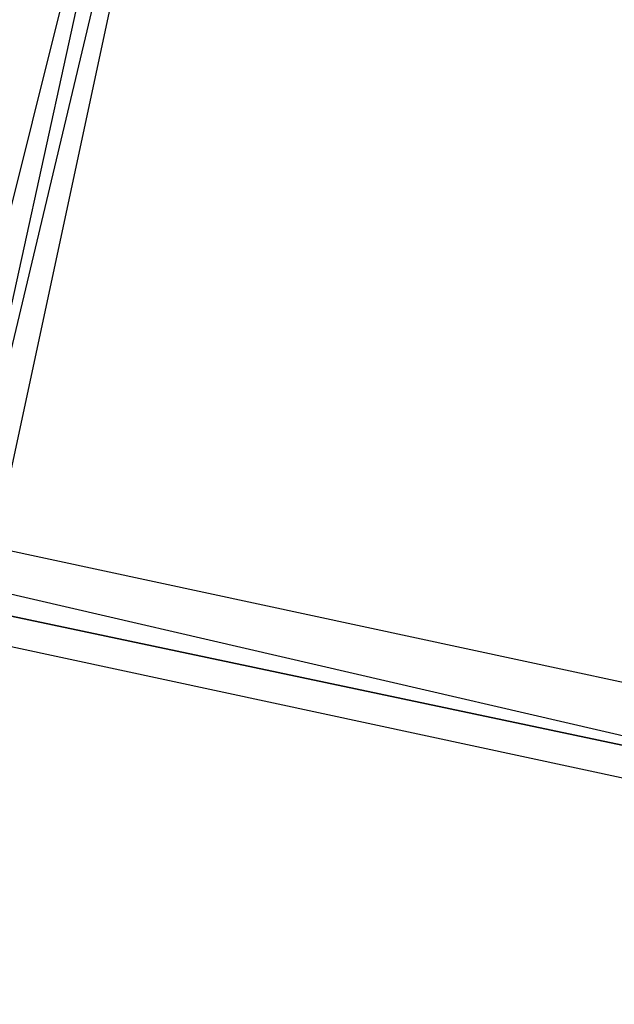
# Model space of a CAD drawing. Header units: feet. Extents: x -79 to 198, y -22 to 181.
# Tile 54 of 256: x 36.406 to 36.672, y 19.362 to 19.802. Entities that reach past the tile are written whole.
import ezdxf

# ---------------------------------------------------------------- set-up
doc = ezdxf.new("R2010")
doc.units = ezdxf.units.FT
doc.layers.add('A-LINEA', color=7, linetype='CONTINUOUS')

msp = doc.modelspace()

# ---------------------------------------------------------------- linework, layer by layer
at = {"layer": 'A-LINEA'}
for points in [[(26.7067, 23.3511), (28.04, 21.6178), (31.0267, 20.8311), (34.0133, 20.0978), (37.0133, 19.4044), (40.0267, 18.7778), (43.0533, 18.2044), (46.0933, 17.6844), (49.1467, 17.2178), (52.2, 16.8044), (55.2533, 16.4444), (58.32, 16.1511), (60.4, 16.0178), (62.48, 15.9511), (64.5467, 15.9244), (66.6267, 15.9511), (68.7067, 16.0178), (70.7867, 16.1511), (72.8533, 16.3244), (74.92, 16.5511), (76.9867, 16.8178), (79.04, 17.1511), (81.08, 17.5244), (83.12, 17.9378)], [(26.7067, 23.3511), (28.04, 21.6178), (31.0267, 20.8311), (34.0133, 20.0978), (37.0133, 19.4044), (40.0267, 18.7778), (43.0533, 18.2044), (46.0933, 17.6844), (49.1467, 17.2178), (52.2, 16.8044), (55.2533, 16.4444), (58.32, 16.1511), (60.4, 16.0178), (62.48, 15.9511), (64.5467, 15.9244), (66.6267, 15.9511), (68.7067, 16.0178), (70.7867, 16.1511), (72.8533, 16.3244), (74.92, 16.5511), (76.9867, 16.8178), (79.04, 17.1511), (81.08, 17.5244), (83.12, 17.9378)], [(36.2267, 20.2178), (36.52, 20.1511), (36.3867, 19.5911), (36.0933, 19.6578), (36.2267, 20.2178)], [(36.2267, 20.2178), (36.52, 20.1511), (36.3867, 19.5911), (36.0933, 19.6578), (36.2267, 20.2178)], [(36.52, 20.1511), (36.2267, 20.2178), (36.1067, 19.6444), (36.4, 19.5911), (36.52, 20.1511)], [(36.52, 20.1511), (36.2267, 20.2178), (36.1067, 19.6444), (36.4, 19.5911), (36.52, 20.1511)], [(36.24, 20.2044), (36.5067, 20.1378), (36.3733, 19.6044), (36.1067, 19.6578), (36.24, 20.2044)], [(36.24, 20.2044), (36.5067, 20.1378), (36.3733, 19.6044), (36.1067, 19.6578), (36.24, 20.2044)], [(36.5067, 20.1511), (36.24, 20.2044), (36.12, 19.6578), (36.3867, 19.6044), (36.5067, 20.1511)], [(36.5067, 20.1511), (36.24, 20.2044), (36.12, 19.6578), (36.3867, 19.6044), (36.5067, 20.1511)], [(40.1333, 18.7511), (40.12, 18.7511), (36.2667, 19.5644), (36.2667, 19.5911), (36.28, 19.5911), (40.1333, 18.7644), (40.1333, 18.7511)], [(40.1333, 18.7511), (40.12, 18.7511), (36.2667, 19.5644), (36.2667, 19.5911), (36.28, 19.5911), (40.1333, 18.7644), (40.1333, 18.7511)], [(40.12, 18.7244), (36.2667, 19.5511), (36.2667, 19.5644), (40.12, 18.7511), (40.1333, 18.7378), (40.12, 18.7244)], [(40.12, 18.7244), (36.2667, 19.5511), (36.2667, 19.5644), (40.12, 18.7511), (40.1333, 18.7378), (40.12, 18.7244)]]:
    msp.add_lwpolyline(points, dxfattribs=at)

doc.saveas('drawing.dxf')
